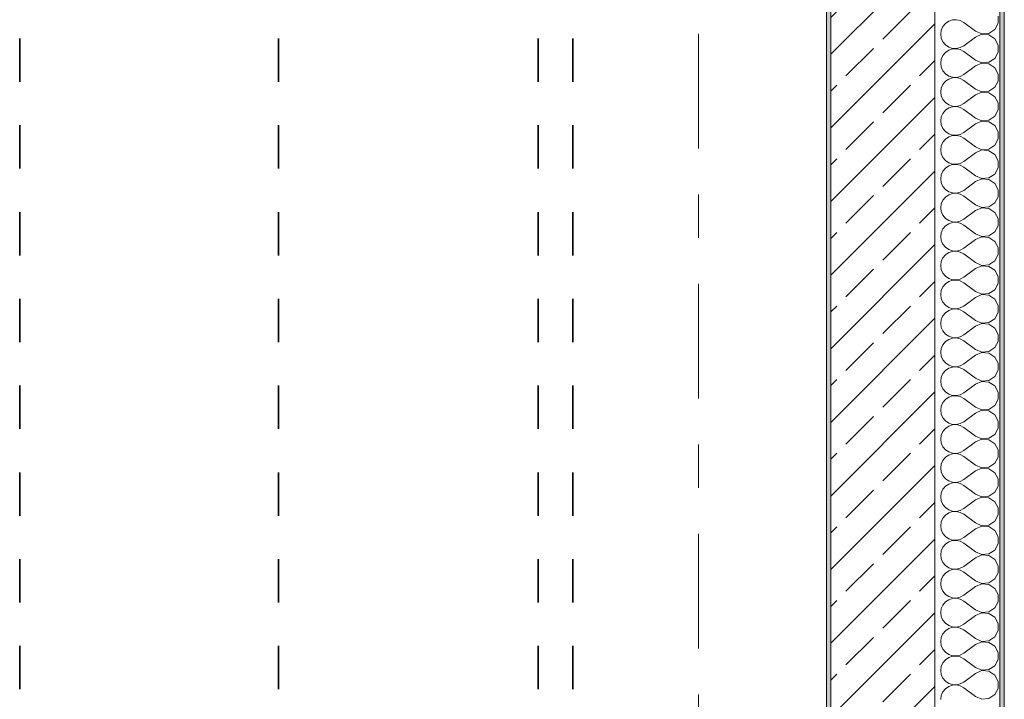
# Model space of a CAD drawing. Header units: metres. Extents: x -3.6 to 84.5, y -11 to 16.8.
# Tile 215 of 229: x 60.2 to 62.4, y 9.5 to 11. Entities that reach past the tile are written whole.
import ezdxf

# ---------------------------------------------------------------- set-up
doc = ezdxf.new("R2010")
doc.units = ezdxf.units.M
doc.header["$MEASUREMENT"] = 0
doc.linetypes.add('Achse', pattern=[0.2, 0.1, -0.05, 0, -0.05])
doc.linetypes.add('Strichlinie doppelt', pattern=[0.546806, 0.264583, -0.105833, 0.070556, -0.105833])
for name, color, linetype in [('155 - Bemaßung_ Beschriftung.Ausbau - Deckenelemente', 7, 'Continuous'), ('451 - Universal.Achsen Raster', 7, 'Continuous'), ('604 - Struktur.Wand Aussen', 7, 'Continuous')]:
    doc.layers.add(name, color=color, linetype=linetype)

# ---------------------------------------------------------------- blocks, each defined once
blk = doc.blocks.new('*X60')
at = {"layer": '604 - Struktur.Wand Aussen', "color": 7, "linetype": 'Continuous', "lineweight": 5}
for p, q in [((62.3155, 11.0328), (62.3068, 11.0298)), ((62.3247, 11.0332), (62.3155, 11.0328)), ((62.3336, 11.0311), (62.3247, 11.0332)), ((62.4207, 11.0252), (62.4207, 11.0415)), ((62.2933, 11.0175), (62.2896, 11.0091)), ((62.2992, 11.0246), (62.2933, 11.0175)), ((62.3068, 11.0298), (62.2992, 11.0246)), ((62.3417, 11.0267), (62.3336, 11.0311)), ((62.3684, 11.0067), (62.3417, 11.0267)), ((62.3995, 11.0019), (62.413, 11.0109)), ((62.413, 11.0109), (62.4207, 11.0252)), ((62.2896, 11.0091), (62.2884, 11)), ((62.2884, 11), (62.2896, 10.9909)), ((62.2896, 10.9909), (62.2933, 10.9825)), ((62.3684, 10.9933), (62.3417, 10.9733)), ((62.3684, 11.0067), (62.3833, 11.0004)), ((62.3833, 10.9996), (62.3684, 10.9933)), ((62.3833, 11.0004), (62.3995, 11.0019)), ((62.3995, 10.9981), (62.3833, 10.9996)), ((62.413, 10.9891), (62.3995, 10.9981)), ((62.4207, 10.9748), (62.413, 10.9891)), ((62.2933, 10.9825), (62.2992, 10.9754)), ((62.2992, 10.9754), (62.3068, 10.9702)), ((62.3068, 10.9702), (62.3155, 10.9672)), ((62.3155, 10.9661), (62.3068, 10.9631)), ((62.3155, 10.9672), (62.3247, 10.9668)), ((62.3247, 10.9665), (62.3155, 10.9661)), ((62.3247, 10.9668), (62.3336, 10.9689)), ((62.3336, 10.9645), (62.3247, 10.9665)), ((62.3336, 10.9689), (62.3417, 10.9733)), ((62.3417, 10.96), (62.3336, 10.9645)), ((62.4207, 10.9585), (62.4207, 10.9748)), ((62.2896, 10.9424), (62.2884, 10.9333)), ((62.2933, 10.9509), (62.2896, 10.9424)), ((62.2992, 10.9579), (62.2933, 10.9509)), ((62.3068, 10.9631), (62.2992, 10.9579)), ((62.3684, 10.94), (62.3417, 10.96)), ((62.3995, 10.9352), (62.413, 10.9442)), ((62.413, 10.9442), (62.4207, 10.9585)), ((62.2884, 10.9333), (62.2896, 10.9242)), ((62.2896, 10.9242), (62.2933, 10.9158)), ((62.3684, 10.9267), (62.3417, 10.9067)), ((62.3684, 10.94), (62.3833, 10.9337)), ((62.3833, 10.933), (62.3684, 10.9267)), ((62.3833, 10.9337), (62.3995, 10.9352)), ((62.3995, 10.9314), (62.3833, 10.933)), ((62.413, 10.9224), (62.3995, 10.9314)), ((62.4207, 10.9081), (62.413, 10.9224)), ((62.2933, 10.9158), (62.2992, 10.9087)), ((62.2992, 10.9087), (62.3068, 10.9035)), ((62.3068, 10.8965), (62.2992, 10.8913)), ((62.3068, 10.9035), (62.3155, 10.9006)), ((62.3155, 10.8994), (62.3068, 10.8965)), ((62.3155, 10.9006), (62.3247, 10.9001)), ((62.3247, 10.8999), (62.3155, 10.8994)), ((62.3247, 10.9001), (62.3336, 10.9022)), ((62.3336, 10.8978), (62.3247, 10.8999)), ((62.3336, 10.9022), (62.3417, 10.9067)), ((62.3417, 10.8933), (62.3336, 10.8978)), ((62.4207, 10.8919), (62.4207, 10.9081)), ((62.2896, 10.8758), (62.2884, 10.8667)), ((62.2933, 10.8842), (62.2896, 10.8758)), ((62.2992, 10.8913), (62.2933, 10.8842)), ((62.3684, 10.8733), (62.3417, 10.8933)), ((62.3684, 10.8733), (62.3833, 10.867)), ((62.3995, 10.8686), (62.413, 10.8776)), ((62.413, 10.8776), (62.4207, 10.8919)), ((62.2884, 10.8667), (62.2896, 10.8576)), ((62.2896, 10.8576), (62.2933, 10.8491)), ((62.3684, 10.86), (62.3417, 10.84)), ((62.3833, 10.8663), (62.3684, 10.86)), ((62.3833, 10.867), (62.3995, 10.8686)), ((62.3995, 10.8648), (62.3833, 10.8663)), ((62.413, 10.8558), (62.3995, 10.8648)), ((62.4207, 10.8415), (62.413, 10.8558)), ((62.2933, 10.8491), (62.2992, 10.8421)), ((62.2992, 10.8421), (62.3068, 10.8369)), ((62.3068, 10.8298), (62.2992, 10.8246)), ((62.3068, 10.8369), (62.3155, 10.8339)), ((62.3155, 10.8328), (62.3068, 10.8298)), ((62.3155, 10.8339), (62.3247, 10.8335)), ((62.3247, 10.8332), (62.3155, 10.8328)), ((62.3247, 10.8335), (62.3336, 10.8355)), ((62.3336, 10.8311), (62.3247, 10.8332)), ((62.3336, 10.8355), (62.3417, 10.84)), ((62.3417, 10.8267), (62.3336, 10.8311)), ((62.4207, 10.8252), (62.4207, 10.8415)), ((62.2896, 10.8091), (62.2884, 10.8)), ((62.2933, 10.8175), (62.2896, 10.8091)), ((62.2992, 10.8246), (62.2933, 10.8175)), ((62.3684, 10.8067), (62.3417, 10.8267)), ((62.3684, 10.8067), (62.3833, 10.8004)), ((62.3995, 10.8019), (62.413, 10.8109)), ((62.413, 10.8109), (62.4207, 10.8252)), ((62.2884, 10.8), (62.2896, 10.7909)), ((62.2896, 10.7909), (62.2933, 10.7825)), ((62.3684, 10.7933), (62.3417, 10.7733)), ((62.3833, 10.7996), (62.3684, 10.7933)), ((62.3833, 10.8004), (62.3995, 10.8019)), ((62.3995, 10.7981), (62.3833, 10.7996)), ((62.413, 10.7891), (62.3995, 10.7981)), ((62.4207, 10.7748), (62.413, 10.7891)), ((62.2933, 10.7825), (62.2992, 10.7754)), ((62.2992, 10.7754), (62.3068, 10.7702)), ((62.3068, 10.7631), (62.2992, 10.7579)), ((62.3068, 10.7702), (62.3155, 10.7672)), ((62.3155, 10.7661), (62.3068, 10.7631)), ((62.3155, 10.7672), (62.3247, 10.7668)), ((62.3247, 10.7665), (62.3155, 10.7661)), ((62.3247, 10.7668), (62.3336, 10.7689)), ((62.3336, 10.7645), (62.3247, 10.7665)), ((62.3336, 10.7689), (62.3417, 10.7733)), ((62.3417, 10.76), (62.3336, 10.7645)), ((62.3684, 10.74), (62.3417, 10.76)), ((62.4207, 10.7585), (62.4207, 10.7748)), ((62.2896, 10.7424), (62.2884, 10.7333)), ((62.2933, 10.7509), (62.2896, 10.7424)), ((62.2992, 10.7579), (62.2933, 10.7509)), ((62.3684, 10.74), (62.3833, 10.7337)), ((62.3995, 10.7352), (62.413, 10.7442)), ((62.413, 10.7442), (62.4207, 10.7585)), ((62.2884, 10.7333), (62.2896, 10.7242)), ((62.2896, 10.7242), (62.2933, 10.7158)), ((62.2933, 10.7158), (62.2992, 10.7087)), ((62.3684, 10.7267), (62.3417, 10.7067)), ((62.3833, 10.733), (62.3684, 10.7267)), ((62.3833, 10.7337), (62.3995, 10.7352)), ((62.3995, 10.7314), (62.3833, 10.733)), ((62.413, 10.7224), (62.3995, 10.7314)), ((62.4207, 10.7081), (62.413, 10.7224)), ((62.2992, 10.7087), (62.3068, 10.7035)), ((62.3068, 10.6965), (62.2992, 10.6913)), ((62.3068, 10.7035), (62.3155, 10.7006)), ((62.3155, 10.6994), (62.3068, 10.6965)), ((62.3155, 10.7006), (62.3247, 10.7001)), ((62.3247, 10.6999), (62.3155, 10.6994)), ((62.3247, 10.7001), (62.3336, 10.7022)), ((62.3336, 10.6978), (62.3247, 10.6999)), ((62.3336, 10.7022), (62.3417, 10.7067)), ((62.3417, 10.6933), (62.3336, 10.6978)), ((62.3684, 10.6733), (62.3417, 10.6933)), ((62.413, 10.6776), (62.4207, 10.6919)), ((62.4207, 10.6919), (62.4207, 10.7081)), ((62.2896, 10.6758), (62.2884, 10.6667)), ((62.2933, 10.6842), (62.2896, 10.6758)), ((62.2992, 10.6913), (62.2933, 10.6842)), ((62.3684, 10.6733), (62.3833, 10.667)), ((62.3995, 10.6686), (62.413, 10.6776)), ((62.2884, 10.6667), (62.2896, 10.6576)), ((62.2896, 10.6576), (62.2933, 10.6491)), ((62.2933, 10.6491), (62.2992, 10.6421)), ((62.3684, 10.66), (62.3417, 10.64)), ((62.3833, 10.6663), (62.3684, 10.66)), ((62.3833, 10.667), (62.3995, 10.6686)), ((62.3995, 10.6648), (62.3833, 10.6663)), ((62.413, 10.6558), (62.3995, 10.6648)), ((62.4207, 10.6415), (62.413, 10.6558)), ((62.2992, 10.6246), (62.2933, 10.6175)), ((62.2992, 10.6421), (62.3068, 10.6369)), ((62.3068, 10.6298), (62.2992, 10.6246)), ((62.3068, 10.6369), (62.3155, 10.6339)), ((62.3155, 10.6328), (62.3068, 10.6298)), ((62.3155, 10.6339), (62.3247, 10.6335)), ((62.3247, 10.6332), (62.3155, 10.6328)), ((62.3247, 10.6335), (62.3336, 10.6355)), ((62.3336, 10.6311), (62.3247, 10.6332)), ((62.3336, 10.6355), (62.3417, 10.64)), ((62.3417, 10.6267), (62.3336, 10.6311)), ((62.3684, 10.6067), (62.3417, 10.6267)), ((62.413, 10.6109), (62.4207, 10.6252)), ((62.4207, 10.6252), (62.4207, 10.6415)), ((62.2896, 10.6091), (62.2884, 10.6)), ((62.2933, 10.6175), (62.2896, 10.6091)), ((62.3684, 10.6067), (62.3833, 10.6004)), ((62.3833, 10.6004), (62.3995, 10.6019)), ((62.3995, 10.6019), (62.413, 10.6109)), ((62.2884, 10.6), (62.2896, 10.5909)), ((62.2896, 10.5909), (62.2933, 10.5825)), ((62.2933, 10.5825), (62.2992, 10.5754)), ((62.3684, 10.5933), (62.3417, 10.5733)), ((62.3833, 10.5996), (62.3684, 10.5933)), ((62.3995, 10.5981), (62.3833, 10.5996)), ((62.413, 10.5891), (62.3995, 10.5981)), ((62.4207, 10.5748), (62.413, 10.5891)), ((62.2992, 10.5579), (62.2933, 10.5509)), ((62.2992, 10.5754), (62.3068, 10.5702)), ((62.3068, 10.5631), (62.2992, 10.5579)), ((62.3068, 10.5702), (62.3155, 10.5672)), ((62.3155, 10.5661), (62.3068, 10.5631)), ((62.3155, 10.5672), (62.3247, 10.5668)), ((62.3247, 10.5665), (62.3155, 10.5661)), ((62.3247, 10.5668), (62.3336, 10.5689)), ((62.3336, 10.5645), (62.3247, 10.5665)), ((62.3336, 10.5689), (62.3417, 10.5733)), ((62.3417, 10.56), (62.3336, 10.5645)), ((62.3684, 10.54), (62.3417, 10.56)), ((62.413, 10.5442), (62.4207, 10.5585)), ((62.4207, 10.5585), (62.4207, 10.5748)), ((62.2896, 10.5424), (62.2884, 10.5333)), ((62.2884, 10.5333), (62.2896, 10.5242)), ((62.2933, 10.5509), (62.2896, 10.5424)), ((62.3684, 10.54), (62.3833, 10.5337)), ((62.3833, 10.533), (62.3684, 10.5267)), ((62.3833, 10.5337), (62.3995, 10.5352)), ((62.3995, 10.5314), (62.3833, 10.533)), ((62.3995, 10.5352), (62.413, 10.5442)), ((62.2896, 10.5242), (62.2933, 10.5158)), ((62.2933, 10.5158), (62.2992, 10.5087)), ((62.3684, 10.5267), (62.3417, 10.5067)), ((62.413, 10.5224), (62.3995, 10.5314)), ((62.4207, 10.5081), (62.413, 10.5224)), ((62.2992, 10.4913), (62.2933, 10.4842)), ((62.2992, 10.5087), (62.3068, 10.5035)), ((62.3068, 10.4965), (62.2992, 10.4913)), ((62.3068, 10.5035), (62.3155, 10.5006)), ((62.3155, 10.4994), (62.3068, 10.4965)), ((62.3155, 10.5006), (62.3247, 10.5001)), ((62.3247, 10.4999), (62.3155, 10.4994)), ((62.3247, 10.5001), (62.3336, 10.5022)), ((62.3336, 10.4978), (62.3247, 10.4999)), ((62.3336, 10.5022), (62.3417, 10.5067)), ((62.3417, 10.4933), (62.3336, 10.4978)), ((62.3684, 10.4733), (62.3417, 10.4933)), ((62.413, 10.4776), (62.4207, 10.4919)), ((62.4207, 10.4919), (62.4207, 10.5081)), ((62.2896, 10.4758), (62.2884, 10.4667)), ((62.2884, 10.4667), (62.2896, 10.4576)), ((62.2933, 10.4842), (62.2896, 10.4758)), ((62.3684, 10.4733), (62.3833, 10.467)), ((62.3833, 10.4663), (62.3684, 10.46)), ((62.3833, 10.467), (62.3995, 10.4686)), ((62.3995, 10.4648), (62.3833, 10.4663)), ((62.3995, 10.4686), (62.413, 10.4776)), ((62.413, 10.4558), (62.3995, 10.4648)), ((62.2896, 10.4576), (62.2933, 10.4491)), ((62.2933, 10.4491), (62.2992, 10.4421)), ((62.2992, 10.4421), (62.3068, 10.4369)), ((62.3684, 10.46), (62.3417, 10.44)), ((62.4207, 10.4415), (62.413, 10.4558)), ((62.2992, 10.4246), (62.2933, 10.4175)), ((62.3068, 10.4298), (62.2992, 10.4246)), ((62.3068, 10.4369), (62.3155, 10.4339)), ((62.3155, 10.4328), (62.3068, 10.4298)), ((62.3155, 10.4339), (62.3247, 10.4335)), ((62.3247, 10.4332), (62.3155, 10.4328)), ((62.3247, 10.4335), (62.3336, 10.4355)), ((62.3336, 10.4311), (62.3247, 10.4332)), ((62.3336, 10.4355), (62.3417, 10.44)), ((62.3417, 10.4267), (62.3336, 10.4311)), ((62.3684, 10.4067), (62.3417, 10.4267)), ((62.413, 10.4109), (62.4207, 10.4252)), ((62.4207, 10.4252), (62.4207, 10.4415)), ((62.2896, 10.4091), (62.2884, 10.4)), ((62.2884, 10.4), (62.2896, 10.3909)), ((62.2933, 10.4175), (62.2896, 10.4091)), ((62.3684, 10.4067), (62.3833, 10.4004)), ((62.3833, 10.3996), (62.3684, 10.3933)), ((62.3833, 10.4004), (62.3995, 10.4019)), ((62.3995, 10.3981), (62.3833, 10.3996)), ((62.3995, 10.4019), (62.413, 10.4109)), ((62.413, 10.3891), (62.3995, 10.3981)), ((62.2896, 10.3909), (62.2933, 10.3825)), ((62.2933, 10.3825), (62.2992, 10.3754)), ((62.2992, 10.3754), (62.3068, 10.3702)), ((62.3684, 10.3933), (62.3417, 10.3733)), ((62.4207, 10.3748), (62.413, 10.3891)), ((62.4207, 10.3585), (62.4207, 10.3748)), ((62.2992, 10.3579), (62.2933, 10.3509)), ((62.3068, 10.3631), (62.2992, 10.3579)), ((62.3068, 10.3702), (62.3155, 10.3672)), ((62.3155, 10.3661), (62.3068, 10.3631)), ((62.3155, 10.3672), (62.3247, 10.3668)), ((62.3247, 10.3665), (62.3155, 10.3661)), ((62.3247, 10.3668), (62.3336, 10.3689)), ((62.3336, 10.3645), (62.3247, 10.3665)), ((62.3336, 10.3689), (62.3417, 10.3733)), ((62.3417, 10.36), (62.3336, 10.3645)), ((62.3684, 10.34), (62.3417, 10.36)), ((62.413, 10.3442), (62.4207, 10.3585)), ((62.2896, 10.3424), (62.2884, 10.3333)), ((62.2884, 10.3333), (62.2896, 10.3242)), ((62.2933, 10.3509), (62.2896, 10.3424)), ((62.3684, 10.34), (62.3833, 10.3337)), ((62.3833, 10.333), (62.3684, 10.3267)), ((62.3833, 10.3337), (62.3995, 10.3352)), ((62.3995, 10.3314), (62.3833, 10.333)), ((62.3995, 10.3352), (62.413, 10.3442)), ((62.413, 10.3224), (62.3995, 10.3314)), ((62.2896, 10.3242), (62.2933, 10.3158)), ((62.2933, 10.3158), (62.2992, 10.3087)), ((62.2992, 10.3087), (62.3068, 10.3035)), ((62.3336, 10.3022), (62.3417, 10.3067)), ((62.3684, 10.3267), (62.3417, 10.3067)), ((62.4207, 10.3081), (62.413, 10.3224)), ((62.4207, 10.2919), (62.4207, 10.3081)), ((62.2933, 10.2842), (62.2896, 10.2758)), ((62.2992, 10.2913), (62.2933, 10.2842)), ((62.3068, 10.2965), (62.2992, 10.2913)), ((62.3068, 10.3035), (62.3155, 10.3006)), ((62.3155, 10.2994), (62.3068, 10.2965)), ((62.3155, 10.3006), (62.3247, 10.3001)), ((62.3247, 10.2999), (62.3155, 10.2994)), ((62.3247, 10.3001), (62.3336, 10.3022)), ((62.3336, 10.2978), (62.3247, 10.2999)), ((62.3417, 10.2933), (62.3336, 10.2978)), ((62.3684, 10.2733), (62.3417, 10.2933)), ((62.413, 10.2776), (62.4207, 10.2919)), ((62.2896, 10.2758), (62.2884, 10.2667)), ((62.2884, 10.2667), (62.2896, 10.2576)), ((62.3684, 10.2733), (62.3833, 10.267)), ((62.3833, 10.2663), (62.3684, 10.26)), ((62.3833, 10.267), (62.3995, 10.2686)), ((62.3995, 10.2648), (62.3833, 10.2663)), ((62.3995, 10.2686), (62.413, 10.2776)), ((62.413, 10.2558), (62.3995, 10.2648)), ((62.2896, 10.2576), (62.2933, 10.2491)), ((62.2933, 10.2491), (62.2992, 10.2421)), ((62.2992, 10.2421), (62.3068, 10.2369)), ((62.3336, 10.2355), (62.3417, 10.24)), ((62.3684, 10.26), (62.3417, 10.24)), ((62.4207, 10.2415), (62.413, 10.2558)), ((62.4207, 10.2252), (62.4207, 10.2415)), ((62.2933, 10.2175), (62.2896, 10.2091)), ((62.2992, 10.2246), (62.2933, 10.2175)), ((62.3068, 10.2298), (62.2992, 10.2246)), ((62.3068, 10.2369), (62.3155, 10.2339)), ((62.3155, 10.2328), (62.3068, 10.2298)), ((62.3155, 10.2339), (62.3247, 10.2335)), ((62.3247, 10.2332), (62.3155, 10.2328)), ((62.3247, 10.2335), (62.3336, 10.2355)), ((62.3336, 10.2311), (62.3247, 10.2332)), ((62.3417, 10.2267), (62.3336, 10.2311)), ((62.3684, 10.2067), (62.3417, 10.2267)), ((62.413, 10.2109), (62.4207, 10.2252)), ((62.2896, 10.2091), (62.2884, 10.2)), ((62.2884, 10.2), (62.2896, 10.1909)), ((62.3684, 10.1933), (62.3417, 10.1733)), ((62.3684, 10.2067), (62.3833, 10.2004)), ((62.3833, 10.1996), (62.3684, 10.1933)), ((62.3833, 10.2004), (62.3995, 10.2019)), ((62.3995, 10.1981), (62.3833, 10.1996)), ((62.3995, 10.2019), (62.413, 10.2109)), ((62.413, 10.1891), (62.3995, 10.1981)), ((62.2896, 10.1909), (62.2933, 10.1825)), ((62.2933, 10.1825), (62.2992, 10.1754)), ((62.2992, 10.1754), (62.3068, 10.1702)), ((62.3068, 10.1702), (62.3155, 10.1672)), ((62.3336, 10.1689), (62.3417, 10.1733)), ((62.4207, 10.1748), (62.413, 10.1891)), ((62.4207, 10.1585), (62.4207, 10.1748)), ((62.2933, 10.1509), (62.2896, 10.1424)), ((62.2992, 10.1579), (62.2933, 10.1509)), ((62.3068, 10.1631), (62.2992, 10.1579)), ((62.3155, 10.1661), (62.3068, 10.1631)), ((62.3155, 10.1672), (62.3247, 10.1668)), ((62.3247, 10.1665), (62.3155, 10.1661)), ((62.3247, 10.1668), (62.3336, 10.1689)), ((62.3336, 10.1645), (62.3247, 10.1665)), ((62.3417, 10.16), (62.3336, 10.1645)), ((62.3684, 10.14), (62.3417, 10.16)), ((62.413, 10.1442), (62.4207, 10.1585)), ((62.2896, 10.1424), (62.2884, 10.1333)), ((62.2884, 10.1333), (62.2896, 10.1242)), ((62.2896, 10.1242), (62.2933, 10.1158)), ((62.3684, 10.1267), (62.3417, 10.1067)), ((62.3684, 10.14), (62.3833, 10.1337)), ((62.3833, 10.133), (62.3684, 10.1267)), ((62.3833, 10.1337), (62.3995, 10.1352)), ((62.3995, 10.1314), (62.3833, 10.133)), ((62.3995, 10.1352), (62.413, 10.1442)), ((62.413, 10.1224), (62.3995, 10.1314)), ((62.2933, 10.1158), (62.2992, 10.1087)), ((62.2992, 10.1087), (62.3068, 10.1035)), ((62.3068, 10.1035), (62.3155, 10.1006)), ((62.3247, 10.1001), (62.3336, 10.1022)), ((62.3336, 10.1022), (62.3417, 10.1067)), ((62.4207, 10.1081), (62.413, 10.1224)), ((62.4207, 10.0919), (62.4207, 10.1081)), ((62.2933, 10.0842), (62.2896, 10.0758)), ((62.2992, 10.0913), (62.2933, 10.0842)), ((62.3068, 10.0965), (62.2992, 10.0913)), ((62.3155, 10.0994), (62.3068, 10.0965)), ((62.3155, 10.1006), (62.3247, 10.1001)), ((62.3247, 10.0999), (62.3155, 10.0994)), ((62.3336, 10.0978), (62.3247, 10.0999)), ((62.3417, 10.0933), (62.3336, 10.0978)), ((62.3684, 10.0733), (62.3417, 10.0933)), ((62.413, 10.0776), (62.4207, 10.0919)), ((62.2896, 10.0758), (62.2884, 10.0667)), ((62.2884, 10.0667), (62.2896, 10.0576)), ((62.2896, 10.0576), (62.2933, 10.0491)), ((62.3684, 10.06), (62.3417, 10.04)), ((62.3684, 10.0733), (62.3833, 10.067)), ((62.3833, 10.0663), (62.3684, 10.06)), ((62.3833, 10.067), (62.3995, 10.0686)), ((62.3995, 10.0648), (62.3833, 10.0663)), ((62.3995, 10.0686), (62.413, 10.0776)), ((62.413, 10.0558), (62.3995, 10.0648)), ((62.2933, 10.0491), (62.2992, 10.0421)), ((62.2992, 10.0421), (62.3068, 10.0369)), ((62.3068, 10.0369), (62.3155, 10.0339)), ((62.3155, 10.0339), (62.3247, 10.0335)), ((62.3247, 10.0335), (62.3336, 10.0355)), ((62.3336, 10.0355), (62.3417, 10.04)), ((62.4207, 10.0415), (62.413, 10.0558)), ((62.4207, 10.0252), (62.4207, 10.0415)), ((62.2933, 10.0175), (62.2896, 10.0091)), ((62.2992, 10.0246), (62.2933, 10.0175)), ((62.3068, 10.0298), (62.2992, 10.0246)), ((62.3155, 10.0328), (62.3068, 10.0298)), ((62.3247, 10.0332), (62.3155, 10.0328)), ((62.3336, 10.0311), (62.3247, 10.0332)), ((62.3417, 10.0267), (62.3336, 10.0311)), ((62.3684, 10.0067), (62.3417, 10.0267)), ((62.3995, 10.0019), (62.413, 10.0109)), ((62.413, 10.0109), (62.4207, 10.0252)), ((62.2896, 10.0091), (62.2884, 10)), ((62.2884, 10), (62.2896, 9.9909)), ((62.2896, 9.9909), (62.2933, 9.9825)), ((62.3684, 9.9933), (62.3417, 9.9733)), ((62.3684, 10.0067), (62.3833, 10.0004)), ((62.3833, 9.9996), (62.3684, 9.9933)), ((62.3833, 10.0004), (62.3995, 10.0019)), ((62.3995, 9.9981), (62.3833, 9.9996)), ((62.413, 9.9891), (62.3995, 9.9981)), ((62.4207, 9.9748), (62.413, 9.9891)), ((62.2933, 9.9825), (62.2992, 9.9754)), ((62.2992, 9.9754), (62.3068, 9.9702)), ((62.3068, 9.9702), (62.3155, 9.9672)), ((62.3155, 9.9661), (62.3068, 9.9631)), ((62.3155, 9.9672), (62.3247, 9.9668)), ((62.3247, 9.9665), (62.3155, 9.9661)), ((62.3247, 9.9668), (62.3336, 9.9689)), ((62.3336, 9.9645), (62.3247, 9.9665)), ((62.3336, 9.9689), (62.3417, 9.9733)), ((62.4207, 9.9585), (62.4207, 9.9748)), ((62.2933, 9.9509), (62.2896, 9.9424)), ((62.2992, 9.9579), (62.2933, 9.9509)), ((62.3068, 9.9631), (62.2992, 9.9579)), ((62.3417, 9.96), (62.3336, 9.9645)), ((62.3684, 9.94), (62.3417, 9.96)), ((62.3995, 9.9352), (62.413, 9.9442)), ((62.413, 9.9442), (62.4207, 9.9585)), ((62.2896, 9.9424), (62.2884, 9.9333)), ((62.2884, 9.9333), (62.2896, 9.9242)), ((62.2896, 9.9242), (62.2933, 9.9158)), ((62.3684, 9.9267), (62.3417, 9.9067)), ((62.3684, 9.94), (62.3833, 9.9337)), ((62.3833, 9.933), (62.3684, 9.9267)), ((62.3833, 9.9337), (62.3995, 9.9352)), ((62.3995, 9.9314), (62.3833, 9.933)), ((62.413, 9.9224), (62.3995, 9.9314)), ((62.4207, 9.9081), (62.413, 9.9224)), ((62.2933, 9.9158), (62.2992, 9.9087)), ((62.2992, 9.9087), (62.3068, 9.9035)), ((62.3068, 9.9035), (62.3155, 9.9006)), ((62.3155, 9.8994), (62.3068, 9.8965)), ((62.3155, 9.9006), (62.3247, 9.9001)), ((62.3247, 9.8999), (62.3155, 9.8994)), ((62.3247, 9.9001), (62.3336, 9.9022)), ((62.3336, 9.8978), (62.3247, 9.8999)), ((62.3336, 9.9022), (62.3417, 9.9067)), ((62.3417, 9.8933), (62.3336, 9.8978)), ((62.4207, 9.8919), (62.4207, 9.9081)), ((62.2896, 9.8758), (62.2884, 9.8667)), ((62.2933, 9.8842), (62.2896, 9.8758)), ((62.2992, 9.8913), (62.2933, 9.8842)), ((62.3068, 9.8965), (62.2992, 9.8913)), ((62.3684, 9.8733), (62.3417, 9.8933)), ((62.3995, 9.8686), (62.413, 9.8776)), ((62.413, 9.8776), (62.4207, 9.8919)), ((62.2884, 9.8667), (62.2896, 9.8576)), ((62.2896, 9.8576), (62.2933, 9.8491)), ((62.3684, 9.86), (62.3417, 9.84)), ((62.3684, 9.8733), (62.3833, 9.867)), ((62.3833, 9.8663), (62.3684, 9.86)), ((62.3833, 9.867), (62.3995, 9.8686)), ((62.3995, 9.8648), (62.3833, 9.8663)), ((62.413, 9.8558), (62.3995, 9.8648)), ((62.4207, 9.8415), (62.413, 9.8558)), ((62.2933, 9.8491), (62.2992, 9.8421)), ((62.2992, 9.8421), (62.3068, 9.8369)), ((62.3068, 9.8298), (62.2992, 9.8246)), ((62.3068, 9.8369), (62.3155, 9.8339)), ((62.3155, 9.8328), (62.3068, 9.8298)), ((62.3155, 9.8339), (62.3247, 9.8335)), ((62.3247, 9.8332), (62.3155, 9.8328)), ((62.3247, 9.8335), (62.3336, 9.8355)), ((62.3336, 9.8311), (62.3247, 9.8332)), ((62.3336, 9.8355), (62.3417, 9.84)), ((62.3417, 9.8267), (62.3336, 9.8311)), ((62.4207, 9.8252), (62.4207, 9.8415)), ((62.2896, 9.8091), (62.2884, 9.8)), ((62.2933, 9.8175), (62.2896, 9.8091)), ((62.2992, 9.8246), (62.2933, 9.8175)), ((62.3684, 9.8067), (62.3417, 9.8267)), ((62.3684, 9.8067), (62.3833, 9.8004)), ((62.3995, 9.8019), (62.413, 9.8109)), ((62.413, 9.8109), (62.4207, 9.8252)), ((62.2884, 9.8), (62.2896, 9.7909)), ((62.2896, 9.7909), (62.2933, 9.7825)), ((62.3684, 9.7933), (62.3417, 9.7733)), ((62.3833, 9.7996), (62.3684, 9.7933)), ((62.3833, 9.8004), (62.3995, 9.8019)), ((62.3995, 9.7981), (62.3833, 9.7996)), ((62.413, 9.7891), (62.3995, 9.7981)), ((62.4207, 9.7748), (62.413, 9.7891)), ((62.2933, 9.7825), (62.2992, 9.7754)), ((62.2992, 9.7754), (62.3068, 9.7702)), ((62.3068, 9.7631), (62.2992, 9.7579)), ((62.3068, 9.7702), (62.3155, 9.7672)), ((62.3155, 9.7661), (62.3068, 9.7631)), ((62.3155, 9.7672), (62.3247, 9.7668)), ((62.3247, 9.7665), (62.3155, 9.7661)), ((62.3247, 9.7668), (62.3336, 9.7689)), ((62.3336, 9.7645), (62.3247, 9.7665)), ((62.3336, 9.7689), (62.3417, 9.7733)), ((62.3417, 9.76), (62.3336, 9.7645)), ((62.4207, 9.7585), (62.4207, 9.7748)), ((62.2896, 9.7424), (62.2884, 9.7333)), ((62.2933, 9.7509), (62.2896, 9.7424)), ((62.2992, 9.7579), (62.2933, 9.7509)), ((62.3684, 9.74), (62.3417, 9.76)), ((62.3684, 9.74), (62.3833, 9.7337)), ((62.3995, 9.7352), (62.413, 9.7442)), ((62.413, 9.7442), (62.4207, 9.7585)), ((62.2884, 9.7333), (62.2896, 9.7242)), ((62.2896, 9.7242), (62.2933, 9.7158)), ((62.2933, 9.7158), (62.2992, 9.7087)), ((62.3684, 9.7267), (62.3417, 9.7067)), ((62.3833, 9.733), (62.3684, 9.7267)), ((62.3833, 9.7337), (62.3995, 9.7352)), ((62.3995, 9.7314), (62.3833, 9.733)), ((62.413, 9.7224), (62.3995, 9.7314)), ((62.4207, 9.7081), (62.413, 9.7224)), ((62.2992, 9.7087), (62.3068, 9.7035)), ((62.3068, 9.6965), (62.2992, 9.6913)), ((62.3068, 9.7035), (62.3155, 9.7006)), ((62.3155, 9.6994), (62.3068, 9.6965)), ((62.3155, 9.7006), (62.3247, 9.7001)), ((62.3247, 9.6999), (62.3155, 9.6994)), ((62.3247, 9.7001), (62.3336, 9.7022)), ((62.3336, 9.6978), (62.3247, 9.6999)), ((62.3336, 9.7022), (62.3417, 9.7067)), ((62.3417, 9.6933), (62.3336, 9.6978)), ((62.3684, 9.6733), (62.3417, 9.6933)), ((62.4207, 9.6919), (62.4207, 9.7081)), ((62.2896, 9.6758), (62.2884, 9.6667)), ((62.2933, 9.6842), (62.2896, 9.6758)), ((62.2992, 9.6913), (62.2933, 9.6842)), ((62.3684, 9.6733), (62.3833, 9.667)), ((62.3995, 9.6686), (62.413, 9.6776)), ((62.413, 9.6776), (62.4207, 9.6919)), ((62.2884, 9.6667), (62.2896, 9.6576)), ((62.2896, 9.6576), (62.2933, 9.6491)), ((62.2933, 9.6491), (62.2992, 9.6421)), ((62.3684, 9.66), (62.3417, 9.64)), ((62.3833, 9.6663), (62.3684, 9.66)), ((62.3833, 9.667), (62.3995, 9.6686)), ((62.3995, 9.6648), (62.3833, 9.6663)), ((62.413, 9.6558), (62.3995, 9.6648)), ((62.4207, 9.6415), (62.413, 9.6558)), ((62.2992, 9.6421), (62.3068, 9.6369)), ((62.3068, 9.6298), (62.2992, 9.6246)), ((62.3068, 9.6369), (62.3155, 9.6339)), ((62.3155, 9.6328), (62.3068, 9.6298)), ((62.3155, 9.6339), (62.3247, 9.6335)), ((62.3247, 9.6332), (62.3155, 9.6328)), ((62.3247, 9.6335), (62.3336, 9.6355)), ((62.3336, 9.6311), (62.3247, 9.6332)), ((62.3336, 9.6355), (62.3417, 9.64)), ((62.3417, 9.6267), (62.3336, 9.6311)), ((62.3684, 9.6067), (62.3417, 9.6267)), ((62.413, 9.6109), (62.4207, 9.6252)), ((62.4207, 9.6252), (62.4207, 9.6415)), ((62.2896, 9.6091), (62.2884, 9.6)), ((62.2933, 9.6175), (62.2896, 9.6091)), ((62.2992, 9.6246), (62.2933, 9.6175)), ((62.3684, 9.6067), (62.3833, 9.6004)), ((62.3995, 9.6019), (62.413, 9.6109)), ((62.2884, 9.6), (62.2896, 9.5909)), ((62.2896, 9.5909), (62.2933, 9.5825)), ((62.2933, 9.5825), (62.2992, 9.5754)), ((62.3684, 9.5933), (62.3417, 9.5733)), ((62.3833, 9.5996), (62.3684, 9.5933)), ((62.3833, 9.6004), (62.3995, 9.6019)), ((62.3995, 9.5981), (62.3833, 9.5996)), ((62.413, 9.5891), (62.3995, 9.5981)), ((62.4207, 9.5748), (62.413, 9.5891)), ((62.2992, 9.5579), (62.2933, 9.5509)), ((62.2992, 9.5754), (62.3068, 9.5702)), ((62.3068, 9.5631), (62.2992, 9.5579)), ((62.3068, 9.5702), (62.3155, 9.5672)), ((62.3155, 9.5661), (62.3068, 9.5631)), ((62.3155, 9.5672), (62.3247, 9.5668)), ((62.3247, 9.5665), (62.3155, 9.5661)), ((62.3247, 9.5668), (62.3336, 9.5689)), ((62.3336, 9.5645), (62.3247, 9.5665)), ((62.3336, 9.5689), (62.3417, 9.5733)), ((62.3417, 9.56), (62.3336, 9.5645)), ((62.3684, 9.54), (62.3417, 9.56)), ((62.413, 9.5442), (62.4207, 9.5585)), ((62.4207, 9.5585), (62.4207, 9.5748)), ((62.2896, 9.5424), (62.2884, 9.5333)), ((62.2933, 9.5509), (62.2896, 9.5424)), ((62.3684, 9.54), (62.3833, 9.5337)), ((62.3833, 9.5337), (62.3995, 9.5352)), ((62.3995, 9.5352), (62.413, 9.5442)), ((62.2884, 9.5333), (62.2896, 9.5242)), ((62.2896, 9.5242), (62.2933, 9.5158)), ((62.2933, 9.5158), (62.2992, 9.5087)), ((62.3684, 9.5267), (62.3417, 9.5067)), ((62.3833, 9.533), (62.3684, 9.5267)), ((62.3995, 9.5314), (62.3833, 9.533)), ((62.413, 9.5224), (62.3995, 9.5314)), ((62.4207, 9.5081), (62.413, 9.5224)), ((62.2992, 9.4913), (62.2933, 9.4842)), ((62.2992, 9.5087), (62.3068, 9.5035)), ((62.3068, 9.4965), (62.2992, 9.4913)), ((62.3068, 9.5035), (62.3155, 9.5006)), ((62.3155, 9.4994), (62.3068, 9.4965)), ((62.3155, 9.5006), (62.3247, 9.5001)), ((62.3247, 9.4999), (62.3155, 9.4994)), ((62.3247, 9.5001), (62.3336, 9.5022)), ((62.3336, 9.4978), (62.3247, 9.4999)), ((62.3336, 9.5022), (62.3417, 9.5067)), ((62.3417, 9.4933), (62.3336, 9.4978)), ((62.3684, 9.4733), (62.3417, 9.4933)), ((62.413, 9.4776), (62.4207, 9.4919)), ((62.4207, 9.4919), (62.4207, 9.5081)), ((62.2896, 9.4758), (62.2884, 9.4667)), ((62.2933, 9.4842), (62.2896, 9.4758)), ((62.3684, 9.4733), (62.3833, 9.467)), ((62.3833, 9.467), (62.3995, 9.4686)), ((62.3995, 9.4686), (62.413, 9.4776))]:
    blk.add_line(p, q, dxfattribs=at)

msp = doc.modelspace()

# ---------------------------------------------------------------- hatches: boundary and pattern name
at = {"layer": '604 - Struktur.Wand Aussen', "linetype": 'Continuous', "lineweight": 0, "true_color": 0x000000}
h = msp.add_hatch(dxfattribs=at)
h.set_pattern_fill('Verputz_0001', color=18, style=0, pattern_type=2)
h.set_pattern_definition([(0, (0, 0), (0, 0.08660254), [0, -0.05]), (0, (0.025, 0.0433), (0, 0.08660254), [0, -0.05])])
h.paths.add_polyline_path([(62.425, 7.935), (62.435, 7.935), (62.435, 13.845), (62.425, 13.845)])
h = msp.add_hatch(dxfattribs=at)
h.set_pattern_fill('Beton__Stahlbeton_0001', color=18, style=0, pattern_type=2)
h.set_pattern_definition([(45, (0, 0), (-0.08485281, 0.08485281), []), (45, (-0.04243, 0.04243), (-0.08485281, 0.08485281), [0.09, -0.03])])
h.paths.add_polyline_path([(62.035, 7.935), (62.085, 7.935), (62.155, 7.935), (62.275, 7.935), (62.275, 13.455), (62.035, 13.455)])
h = msp.add_hatch(dxfattribs=at)
h.set_pattern_fill('Gips_0001', color=18, style=0, pattern_type=2)
h.set_pattern_definition([(45, (0, 0), (-0.01767767, 0.01767767), [0, -0.025])])
h.paths.add_polyline_path([(62.025, 12.99), (62.025, 8.51), (62.035, 8.51), (62.035, 12.99)])

# ---------------------------------------------------------------- linework, layer by layer
at = {"layer": '155 - Bemaßung_ Beschriftung.Ausbau - Deckenelemente', "color": 7, "linetype": 'Achse', "lineweight": 35}
for p, q in [((60.165, 12.99), (60.165, 8.51)), ((60.762, 12.99), (60.762, 8.51)), ((61.36, 12.99), (61.36, 8.51)), ((61.44, 12.99), (61.44, 8.51))]:
    msp.add_line(p, q, dxfattribs=at)
at = {"layer": '451 - Universal.Achsen Raster', "color": 160, "linetype": 'Strichlinie doppelt', "lineweight": 9, "true_color": 0x3232ff}
msp.add_line((61.73, -10.585), (61.73, 16.355), dxfattribs=at)
at = {"layer": '604 - Struktur.Wand Aussen', "color": 7, "linetype": 'Continuous', "lineweight": 5}
msp.add_line((62.425, 7.935), (62.425, 13.705), dxfattribs=at)
at = {"layer": '604 - Struktur.Wand Aussen', "color": 7, "linetype": 'Continuous', "lineweight": 13}
for p, q in [((62.275, 7.935), (62.275, 13.455)), ((62.035, 12.99), (62.035, 8.51))]:
    msp.add_line(p, q, dxfattribs=at)
at = {"layer": '604 - Struktur.Wand Aussen', "color": 7, "linetype": 'Continuous', "lineweight": 5, "flags": 128}
for points in [[(62.435, 7.935), (62.435, 13.845)], [(62.025, 12.99), (62.025, 8.51)]]:
    msp.add_lwpolyline(points, dxfattribs=at)

# ---------------------------------------------------------------- block references
at = {"layer": '604 - Struktur.Wand Aussen', "color": 7, "lineweight": 18}
msp.add_blockref('*X60', (0, 0), dxfattribs=at)

doc.saveas('drawing.dxf')
